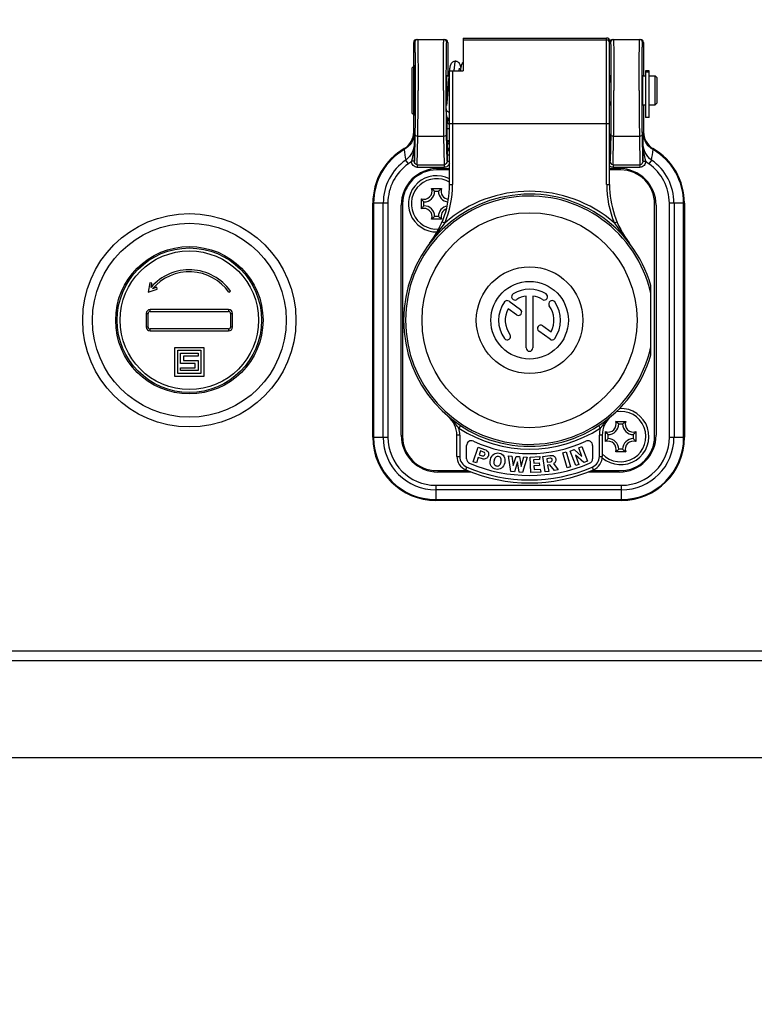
# Model space of a CAD drawing. Header units: millimetres. Extents: x 0 to 420, y 0 to 297.
# Tile 127 of 256: x 118.87 to 126.45, y 129.15 to 139.3. Entities that reach past the tile are written whole.
import ezdxf

# ---------------------------------------------------------------- set-up
doc = ezdxf.new("R2010")
doc.units = ezdxf.units.MM
doc.header["$LTSCALE"] = 23.1
doc.layers.get('0').update_dxf_attribs({"linetype": 'CONTINUOUS'})
doc.layers.add('DIM_PILOTEES', color=7, linetype='CONTINUOUS')
doc.styles.get("Standard").update_dxf_attribs({"font": 'txt', "width": 0.7})
doc.dimstyles.new('DIMSTYLE_4', dxfattribs={"dimtxt": 2.5, "dimasz": 3.5, "dimexe": 2, "dimexo": 0, "dimtad": 1, "dimdec": 0, "dimlfac": 10, "dimdsep": 46, "dimtxsty": 'Standard', "dimblk": '_FILLED', "dimblk1": '_FILLED', "dimblk2": '_FILLED', "dimcen": 0.09, "dimazin": 2, "dimtp": 0.8, "dimtm": 0.8, "dimtfac": 1, "dimtdec": 0, "dimtofl": 0, "dimtmove": 0, "dimatfit": 3, "dimldrblk": '_FILLED', "dimfxl": 0, "dimtolj": 1, "dimarcsym": 0})

# ---------------------------------------------------------------- blocks, each defined once
blk = doc.blocks.new('_FILLED')
at = {"color": 0, "linetype": 'ByBlock'}
blk.add_solid([(0, 0), (-1, 0.1429), (-1, -0.1429)], dxfattribs=at)
blk = doc.blocks.new('*D5')
at = {"layer": 'DIM_PILOTEES', "color": 2, "linetype": 'Continuous'}
for p, q in [((95.915, 146.449), (95.915, 118.403)), ((152.336, 146.449), (152.336, 118.403)), ((95.915, 120.403), (124.125, 120.403)), ((152.336, 120.403), (124.125, 120.403))]:
    blk.add_line(p, q, dxfattribs=at)
at = {"layer": 'DIM_PILOTEES', "color": 2, "linetype": 'Continuous', "xscale": 3.5, "yscale": 3.5, "zscale": 3.5, "rotation": 180}
blk.add_blockref('_FILLED', (95.915, 120.403), dxfattribs=at)
at = {"layer": 'DIM_PILOTEES', "color": 2, "linetype": 'Continuous', "xscale": 3.5, "yscale": 3.5, "zscale": 3.5}
blk.add_blockref('_FILLED', (152.336, 120.403), dxfattribs=at)
at = {"layer": 'DIM_PILOTEES', "color": 2, "linetype": 'Continuous', "insert": (124.785, 123.528), "char_height": 2.5, "width": 8.57143, "attachment_point": 2, "line_spacing_factor": 0.9}
blk.add_mtext('{\\ftxt;\\W0.0001;\\H0.0001;\\~}{\\ftxt;\\W2.2857142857;\\H2.5; }{\\ftxt;\\W0.0001;\\H0.0001;\\~}', dxfattribs=at)
blk = doc.blocks.new('*D15')
at = {"layer": 'DIM_PILOTEES', "color": 2, "linetype": 'Continuous'}
for p, q in [((124.125, 214.622), (61.807, 214.622)), ((63.807, 214.622), (63.807, 172.035)), ((63.807, 129.447), (63.807, 172.035)), ((98.955, 129.447), (61.807, 129.447))]:
    blk.add_line(p, q, dxfattribs=at)
at = {"layer": 'DIM_PILOTEES', "color": 2, "linetype": 'Continuous', "xscale": 3.5, "yscale": 3.5, "zscale": 3.5}
for p, rotation in [((63.807, 214.622), 90), ((63.807, 129.447), 270)]:
    blk.add_blockref('_FILLED', p, dxfattribs=dict(at, rotation=rotation))
at = {"layer": 'DIM_PILOTEES', "color": 2, "linetype": 'Continuous', "insert": (60.682, 169.371), "char_height": 2.5, "width": 11.78571, "attachment_point": 2, "rotation": 90, "line_spacing_factor": 0.9}
blk.add_mtext('{\\ftxt;\\W0.0001;\\H0.0001;\\~}{\\ftxt;\\W0.4285714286;\\H2.5; }{\\ftxt;\\W0.0001;\\H0.0001;\\~}{\\ftxt;\\W0.0001;\\H0.0001;\\~}{\\ftxt;\\W2.2857142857;\\H2.5; }{\\ftxt;\\W0.0001;\\H0.0001;\\~}{\\ftxt;\\W0.0001;\\H0.0001;\\~}{\\ftxt;\\W0.4285714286;\\H2.5; }{\\ftxt;\\W0.0001;\\H0.0001;\\~}', dxfattribs=at)

msp = doc.modelspace()

# ---------------------------------------------------------------- linework, layer by layer
at = {"color": 7, "linetype": 'Continuous'}
for p, q in [((122.9702, 139.0995), (123.2602, 139.0995)), ((123.4502, 139.1145), (124.9302, 139.1145)), ((123.4502, 139.1145), (123.4502, 138.7745)), ((124.9302, 139.0932), (123.4502, 139.0932)), ((124.9302, 137.6042), (124.9302, 139.1145)), ((124.9902, 139.0995), (125.2802, 139.0995)), ((122.9504, 139.0695), (122.9402, 139.0695)), ((122.9402, 138.1466), (122.9402, 139.0695)), ((123.2902, 139.0695), (123.2801, 139.0695)), ((123.2902, 139.0695), (123.2902, 138.7245)), ((124.9602, 139.0699), (124.9602, 139.0845)), ((124.9602, 137.6042), (124.9602, 139.0699)), ((124.9704, 139.0695), (124.9602, 139.0695)), ((125.3102, 139.0695), (125.3001, 139.0695)), ((125.3102, 139.0695), (125.3102, 138.7245)), ((122.9202, 138.8045), (122.9402, 138.8245)), ((122.9202, 138.8045), (122.9202, 138.3445)), ((122.951, 138.8245), (122.9402, 138.8245)), ((123.2797, 138.7245), (123.3025, 138.7245)), ((123.2995, 138.6882), (123.2967, 138.6525)), ((123.3012, 138.7097), (123.2995, 138.6882)), ((123.3038, 138.7389), (123.3012, 138.7097)), ((123.3081, 138.7795), (123.3064, 138.7646)), ((123.3102, 138.7745), (123.4502, 138.7745)), ((123.3102, 137.6042), (123.3102, 138.7745)), ((123.3402, 138.7745), (123.3402, 137.6042)), ((124.9602, 138.7245), (124.9708, 138.7245)), ((125.2997, 138.7245), (125.3302, 138.7245)), ((125.3702, 138.7753), (125.3302, 138.7753)), ((125.3302, 138.7753), (125.3302, 138.2945)), ((125.3302, 138.7642), (125.3702, 138.7642)), ((125.3702, 138.2945), (125.3702, 138.7753)), ((125.3702, 138.7245), (125.4302, 138.7245)), ((125.4502, 138.7045), (125.4302, 138.7245)), ((125.4302, 138.4245), (125.4302, 138.7245)), ((125.4502, 138.4445), (125.4502, 138.7045)), ((123.2967, 138.6525), (123.2878, 138.5302)), ((123.2761, 138.3864), (123.2761, 138.3924)), ((123.2761, 138.3827), (123.2761, 138.3864)), ((123.2764, 138.3242), (123.2761, 138.3827)), ((123.2793, 138.4245), (123.2786, 138.4171)), ((123.281, 138.4433), (123.2793, 138.4245)), ((124.9602, 138.4245), (124.9708, 138.4245)), ((125.2997, 138.4245), (125.3302, 138.4245)), ((125.3102, 138.4245), (125.3102, 138.1466)), ((125.3702, 138.4245), (125.4302, 138.4245)), ((125.4502, 138.4445), (125.4302, 138.4245)), ((122.9202, 138.3445), (122.9402, 138.3245)), ((122.951, 138.3245), (122.9402, 138.3245)), ((123.287, 138.2814), (123.2861, 138.2538)), ((123.2873, 138.2921), (123.287, 138.2814)), ((125.3702, 138.2945), (125.3302, 138.2945)), ((124.9602, 138.2286), (123.3102, 138.2286)), ((122.9429, 138.1482), (122.9402, 138.1466)), ((122.9463, 138.0375), (122.9439, 138.1297)), ((122.9522, 138.1258), (122.947, 137.8462)), ((122.9767, 137.8074), (122.9822, 138.0986)), ((123.2483, 138.0986), (122.9822, 138.0986)), ((123.2483, 138.0986), (123.2537, 137.8074)), ((123.2835, 137.8462), (123.2783, 138.1258)), ((123.3102, 138.1769), (123.2856, 138.1769)), ((123.2856, 138.0578), (123.2856, 138.1769)), ((124.9602, 138.112), (124.963, 138.112)), ((124.9663, 138.0102), (124.9636, 138.1017)), ((124.9722, 138.1258), (124.967, 137.8462)), ((124.9967, 137.8074), (125.0022, 138.0986)), ((125.2683, 138.0986), (125.0022, 138.0986)), ((125.2683, 138.0986), (125.2737, 137.8074)), ((125.3035, 137.8462), (125.2983, 138.1258)), ((125.3065, 138.1297), (125.3042, 138.0375)), ((125.3102, 138.1466), (125.3075, 138.1482)), ((123.2856, 138.0578), (123.2842, 138.0102)), ((123.2856, 138.0578), (123.3102, 138.0578)), ((123.2877, 138.0438), (123.3102, 138.0502)), ((123.2835, 137.9101), (123.2835, 137.8462)), ((123.2835, 137.9083), (123.3102, 137.9083)), ((124.967, 137.9083), (124.9602, 137.9083)), ((124.967, 137.9101), (124.967, 137.8462)), ((122.8843, 137.8168), (122.8568, 137.8561)), ((122.947, 137.8449), (122.917, 137.8441)), ((122.9419, 137.846), (122.9174, 137.8458)), ((122.947, 137.8462), (122.947, 137.8469)), ((122.9767, 137.8074), (123.2537, 137.8074)), ((122.9767, 137.8074), (122.9767, 137.7802)), ((123.2537, 137.7802), (122.9767, 137.7802)), ((123.2537, 137.8074), (123.2537, 137.7802)), ((123.2835, 137.8462), (123.3102, 137.8462)), ((124.9602, 137.8462), (124.967, 137.8462)), ((124.9967, 137.8074), (125.2737, 137.8074)), ((124.9967, 137.8074), (124.9967, 137.7802)), ((125.2737, 137.7802), (124.9967, 137.7802)), ((125.2737, 137.8074), (125.2737, 137.7802)), ((125.3035, 137.8469), (125.3035, 137.8462)), ((125.3035, 137.8449), (125.3335, 137.8441)), ((125.3086, 137.846), (125.3331, 137.8458)), ((125.3936, 137.8561), (125.3661, 137.8168)), ((123.3102, 137.7545), (123.1752, 137.7545)), ((123.1902, 137.7695), (123.3102, 137.7695)), ((124.9602, 137.7695), (125.0602, 137.7695)), ((125.0752, 137.7545), (124.9602, 137.7545)), ((123.3102, 137.6042), (123.3402, 137.6042)), ((124.9302, 137.6042), (124.9602, 137.6042)), ((123.1241, 137.5612), (123.2263, 137.5612)), ((123.1552, 137.5345), (123.1952, 137.5345)), ((122.6736, 137.412), (122.5177, 137.412)), ((122.5177, 134.997), (122.5177, 137.412)), ((122.526, 137.412), (122.526, 134.997)), ((122.6256, 134.997), (122.6256, 137.412)), ((122.6736, 137.412), (122.6736, 134.997)), ((122.8102, 135.0195), (122.8102, 137.3895)), ((122.8252, 137.4045), (122.8252, 135.0045)), ((123.0185, 137.3534), (123.0185, 137.4556)), ((123.0452, 137.3845), (123.0452, 137.4245)), ((125.4252, 135.0045), (125.4252, 137.4045)), ((125.4402, 137.3895), (125.4402, 135.0195)), ((125.7327, 137.412), (125.5769, 137.412)), ((125.5769, 134.997), (125.5769, 137.412)), ((125.6249, 137.412), (125.6249, 134.997)), ((125.7245, 134.997), (125.7245, 137.412)), ((125.7327, 137.412), (125.7327, 134.997)), ((123.1952, 137.2745), (123.1552, 137.2745)), ((123.2263, 137.2478), (123.1241, 137.2478)), ((123.2601, 137.206), (123.2325, 137.2176)), ((125.038, 137.2176), (125.0103, 137.206)), ((125.1597, 137.0049), (125.1601, 137.0045)), ((125.1597, 137.0049), (125.1632, 137.0003)), ((125.1632, 137.0003), (125.1646, 136.9984)), ((125.1642, 136.999), (125.1668, 136.9956)), ((120.2189, 136.5908), (120.2002, 136.4926)), ((120.2386, 136.5871), (120.2189, 136.5908)), ((120.2301, 136.5425), (120.2386, 136.5871)), ((125.3852, 135.8474), (125.3852, 136.5615)), ((120.2002, 136.4926), (120.2947, 136.5255)), ((120.2881, 136.5444), (120.2453, 136.5295)), ((120.2947, 136.5255), (120.2881, 136.5444)), ((121.0339, 136.4926), (121.0502, 136.5041)), ((124.101, 135.9187), (124.101, 136.4536)), ((124.1695, 136.4536), (124.1695, 135.9187)), ((123.9242, 136.4001), (124.0398, 136.3162)), ((120.1802, 136.2745), (120.2002, 136.2745)), ((120.1802, 136.2745), (120.1802, 136.1345)), ((120.2002, 136.1345), (120.2002, 136.2745)), ((121.0302, 136.3145), (120.2202, 136.3145)), ((120.2202, 136.2945), (120.2202, 136.3145)), ((120.2202, 136.2945), (121.0302, 136.2945)), ((121.0302, 136.3145), (121.0302, 136.2945)), ((121.0502, 136.2745), (121.0702, 136.2745)), ((121.0502, 136.2745), (121.0502, 136.1345)), ((121.0702, 136.1345), (121.0702, 136.2745)), ((123.9995, 136.2607), (123.9136, 136.3231)), ((124.2709, 136.1482), (124.3569, 136.0858)), ((120.2002, 136.1345), (120.1802, 136.1345)), ((121.0302, 136.1145), (120.2202, 136.1145)), ((120.2202, 136.0945), (120.2202, 136.1145)), ((120.2202, 136.0945), (121.0302, 136.0945)), ((121.0302, 136.1145), (121.0302, 136.0945)), ((121.0702, 136.1345), (121.0502, 136.1345)), ((124.3462, 136.0088), (124.2307, 136.0928)), ((120.4752, 135.9245), (120.7752, 135.9245)), ((120.4752, 135.6245), (120.4752, 135.9245)), ((120.5052, 135.8945), (120.7452, 135.8945)), ((120.5052, 135.6545), (120.5052, 135.8945)), ((120.5352, 135.8645), (120.7152, 135.8645)), ((120.5352, 135.7595), (120.5352, 135.8645)), ((120.7152, 135.8645), (120.7152, 135.8345)), ((120.7452, 135.8945), (120.7452, 135.6545)), ((120.7752, 135.9245), (120.7752, 135.6245)), ((120.6852, 135.7595), (120.5352, 135.7595)), ((120.7152, 135.8345), (120.5652, 135.8345)), ((120.5652, 135.8345), (120.5652, 135.7895)), ((120.5652, 135.7895), (120.7152, 135.7895)), ((120.6852, 135.7145), (120.6852, 135.7595)), ((120.7152, 135.7895), (120.7152, 135.6845)), ((120.7452, 135.6545), (120.5052, 135.6545)), ((120.5352, 135.7145), (120.6852, 135.7145)), ((120.5352, 135.6845), (120.5352, 135.7145)), ((120.7152, 135.6845), (120.5352, 135.6845)), ((120.7752, 135.6245), (120.4752, 135.6245)), ((123.2996, 135.2086), (123.2965, 135.2112)), ((124.9739, 135.2112), (124.9718, 135.2093)), ((125.0241, 135.1612), (125.1263, 135.1612)), ((125.0552, 135.1345), (125.0952, 135.1345)), ((123.4222, 135.1174), (123.4058, 135.0923)), ((124.8647, 135.0923), (124.8482, 135.1174)), ((124.9185, 134.9534), (124.9185, 135.0556)), ((125.2319, 135.0556), (125.2319, 134.9534)), ((122.5177, 134.997), (122.6736, 134.997)), ((123.4152, 135.0202), (123.3852, 135.0202)), ((123.3852, 134.8002), (123.3852, 135.0202)), ((123.4152, 135.0202), (123.4152, 134.8002)), ((124.8852, 135.0202), (124.8552, 135.0202)), ((124.8552, 134.8002), (124.8552, 135.0202)), ((124.8852, 135.0202), (124.8852, 134.8002)), ((124.9452, 134.9845), (124.9452, 135.0245)), ((125.2052, 135.0245), (125.2052, 134.9845)), ((125.5769, 134.997), (125.7327, 134.997)), ((123.4852, 134.7753), (123.4852, 134.9119)), ((123.5534, 134.7438), (123.6045, 134.8954)), ((123.6045, 134.8954), (123.6704, 134.8732)), ((123.6288, 134.8563), (123.6155, 134.8169)), ((123.6606, 134.8456), (123.6288, 134.8563)), ((124.4796, 134.8366), (124.5138, 134.8462)), ((124.5229, 134.6826), (124.4796, 134.8366)), ((124.5138, 134.8462), (124.5571, 134.6922)), ((124.5554, 134.8558), (124.5946, 134.8707)), ((124.612, 134.7062), (124.5554, 134.8558)), ((124.5946, 134.8707), (124.6757, 134.8009)), ((124.6424, 134.8888), (124.6746, 134.901)), ((124.6757, 134.8009), (124.6424, 134.8888)), ((124.6746, 134.901), (124.7312, 134.7514)), ((124.7852, 134.9119), (124.7852, 134.7753)), ((125.1263, 134.8478), (125.0241, 134.8478)), ((125.0952, 134.8745), (125.0552, 134.8745)), ((123.3852, 134.8002), (123.4152, 134.8002)), ((123.587, 134.7324), (123.5534, 134.7438)), ((123.6062, 134.7892), (123.587, 134.7324)), ((123.6481, 134.7751), (123.6062, 134.7892)), ((123.6155, 134.8169), (123.6465, 134.8065)), ((123.9172, 134.8064), (123.9504, 134.8041)), ((123.9431, 134.6442), (123.9172, 134.8064)), ((123.9504, 134.8041), (123.9655, 134.7049)), ((123.9655, 134.7049), (123.9955, 134.8008)), ((124.01, 134.7431), (123.9786, 134.6416)), ((123.9955, 134.8008), (124.032, 134.7982)), ((124.0263, 134.6382), (124.01, 134.7431)), ((124.032, 134.7982), (124.048, 134.6978)), ((124.048, 134.6978), (124.0773, 134.795)), ((124.1105, 134.7926), (124.0617, 134.6357)), ((124.0773, 134.795), (124.1105, 134.7926)), ((124.14, 134.7926), (124.2408, 134.7981)), ((124.1487, 134.6329), (124.14, 134.7926)), ((124.237, 134.7686), (124.1771, 134.7654)), ((124.1771, 134.7654), (124.1789, 134.732)), ((124.1789, 134.732), (124.2342, 134.7351)), ((124.2342, 134.7351), (124.2358, 134.7058)), ((124.2408, 134.7981), (124.237, 134.7686)), ((124.2713, 134.7983), (124.3449, 134.8101)), ((124.2966, 134.6403), (124.2713, 134.7983)), ((124.3471, 134.7811), (124.3116, 134.7754)), ((124.3116, 134.7754), (124.3173, 134.74)), ((124.3173, 134.74), (124.3519, 134.7456)), ((124.3803, 134.7258), (124.4294, 134.6616)), ((124.6945, 134.7374), (124.6089, 134.8115)), ((124.6089, 134.8115), (124.6441, 134.7184)), ((124.7312, 134.7514), (124.6945, 134.7374)), ((124.8552, 134.8002), (124.8852, 134.8002)), ((123.1752, 134.6545), (123.4965, 134.6545)), ((123.5325, 134.6395), (123.1902, 134.6395)), ((123.4763, 134.6623), (123.4881, 134.6899)), ((123.9786, 134.6416), (123.9431, 134.6442)), ((124.0617, 134.6357), (124.0263, 134.6382)), ((124.2512, 134.6385), (124.1487, 134.6329)), ((124.2358, 134.7058), (124.1805, 134.7028)), ((124.1805, 134.7028), (124.1827, 134.664)), ((124.1827, 134.664), (124.2441, 134.6674)), ((124.2441, 134.6674), (124.2512, 134.6385)), ((124.332, 134.6459), (124.2966, 134.6403)), ((124.3449, 134.7148), (124.3215, 134.7111)), ((124.3215, 134.7111), (124.332, 134.6459)), ((124.3909, 134.6554), (124.3449, 134.7148)), ((124.4294, 134.6616), (124.3909, 134.6554)), ((124.5571, 134.6922), (124.5229, 134.6826)), ((124.6441, 134.7184), (124.612, 134.7062)), ((125.0602, 134.6395), (124.738, 134.6395)), ((124.774, 134.6545), (125.0752, 134.6545)), ((124.7942, 134.6623), (124.7824, 134.6899)), ((123.1677, 134.5028), (125.0827, 134.5028)), ((123.1677, 134.5028), (123.1677, 134.347)), ((125.0827, 134.4548), (123.1677, 134.4548)), ((125.0827, 134.347), (125.0827, 134.5028)), ((123.1677, 134.3552), (125.0827, 134.3552)), ((125.0827, 134.347), (123.1677, 134.347)), ((134.8551, 132.792), (113.3956, 132.792)), ((139.2969, 132.692), (108.9535, 132.692)), ((134.7525, 131.692), (113.4981, 131.692))]:
    msp.add_line(p, q, dxfattribs=at)
for points in [[(123.3693, 138.8745), (123.3658, 138.8744), (123.3591, 138.8734), (123.3524, 138.8715), (123.3462, 138.8689), (123.3406, 138.8656), (123.3357, 138.862), (123.3318, 138.8583), (123.3284, 138.8544), (123.3254, 138.8502), (123.3229, 138.8459), (123.321, 138.8419), (123.3193, 138.8379), (123.318, 138.8341), (123.3168, 138.8304), (123.3158, 138.8265), (123.3149, 138.8226), (123.314, 138.8184), (123.3131, 138.814), (123.3122, 138.8092), (123.3114, 138.8041), (123.3106, 138.7986), (123.3097, 138.7926), (123.3089, 138.7863), (123.3081, 138.7795)], [(123.4259, 138.8116), (123.4254, 138.8142), (123.4246, 138.8184), (123.4237, 138.8225), (123.4228, 138.8264), (123.4218, 138.8301), (123.4206, 138.8339), (123.4193, 138.8376), (123.4177, 138.8416), (123.4158, 138.8456), (123.4133, 138.8499), (123.4104, 138.8541), (123.407, 138.858), (123.4031, 138.8618), (123.3983, 138.8654), (123.3927, 138.8687), (123.3864, 138.8714), (123.3797, 138.8734), (123.373, 138.8743), (123.3693, 138.8745)], [(123.408, 138.7745), (123.4084, 138.7778), (123.4089, 138.7816), (123.4095, 138.7852), (123.41, 138.7885), (123.4104, 138.7915), (123.4109, 138.7941), (123.4113, 138.7964), (123.4117, 138.7984), (123.4121, 138.8001), (123.4124, 138.8014), (123.4126, 138.8023), (123.4127, 138.8026)], [(123.426, 138.8121), (123.4252, 138.8074), (123.4244, 138.8024), (123.4236, 138.7971), (123.4228, 138.7914), (123.422, 138.7853), (123.4212, 138.7788), (123.4207, 138.7745)], [(123.4502, 138.8629), (123.4484, 138.8615), (123.4444, 138.8576), (123.441, 138.8536), (123.438, 138.8492), (123.4356, 138.8448), (123.4336, 138.8406), (123.432, 138.8365), (123.4307, 138.8326), (123.4296, 138.8287), (123.4286, 138.8248), (123.4277, 138.8207), (123.4268, 138.8165), (123.426, 138.8121)], [(123.3064, 138.7646), (123.3056, 138.7565), (123.3038, 138.7389)], [(123.2878, 138.5302), (123.2851, 138.495), (123.2838, 138.4774), (123.2824, 138.4601), (123.281, 138.4433)]]:
    msp.add_lwpolyline(points, dxfattribs=at)
for centre, radius in [((120.6252, 136.2045), 1.1), ((124.1352, 136.2045), 1.109), ((120.6252, 136.2045), 1), ((120.6252, 136.2045), 0.76), ((120.6252, 136.2045), 0.745), ((120.6252, 136.2045), 0.715), ((124.1352, 136.2045), 0.55), ((124.1352, 136.2045), 0.4)]:
    msp.add_circle(centre, radius, dxfattribs=at)
for centre, radius, start, end in [((122.9804, 139.0695), 0.03, 90.00134, 180.00084), ((123.2501, 139.0695), 0.03, 359.99916, 89.99866), ((125.0004, 139.0695), 0.03, 90.00134, 180.00084), ((125.2701, 139.0695), 0.03, 359.99916, 89.99866), ((123.1791, 138.7226), 0.1014, 1.21651, 5.30395), ((125.1991, 138.7226), 0.1014, 1.21651, 5.30395), ((125.4011, 138.4263), 0.1014, 181.21645, 185.3039), ((123.3252, 138.3245), 0.05, 180, 252.50695), ((123.3169, 138.2832), 0.0305, 248.55019, 257.4474), ((122.743, 138.1482), 0.2, 299.98469, 0.00371), ((122.7402, 138.1466), 0.2, 300.88513, 359.99606), ((124.9126, 138.112), 0.0503, 341.17476, 359.94064), ((125.5075, 138.1482), 0.2, 179.99662, 240.01556), ((125.5103, 138.1466), 0.2, 180.0042, 239.11461), ((123.1677, 137.412), 0.65, 119.98393, 180), ((91.8008, 137.8291), 31.1461, 0.03274, 0.38329), ((123.3351, 138.0579), 0.0495, 180.12794, 196.52291), ((118.2376, 137.9136), 6.7293, 359.97, 0.82185), ((166.9605, 137.791), 41.657, 179.66093, 179.92303), ((125.0827, 137.412), 0.65, 0, 60.01607), ((123.1677, 137.412), 0.6418, 120.55975, 180), ((127.0295, 138.5039), 4.2226, 187.3381, 188.82521), ((121.2213, 138.5039), 4.2224, 351.17478, 352.66197), ((125.0827, 137.412), 0.6418, 0, 59.43968), ((123.1677, 137.412), 0.5421, 124.99328, 180), ((123.1677, 137.412), 0.4942, 124.99321, 180), ((122.7395, 138.0234), 0.2524, 305.02572, 314.69435), ((123.0035, 137.826), 0.0883, 167.07197, 168.2092), ((122.9982, 137.8461), 0.0512, 179.86671, 181.25815), ((125.2523, 137.8461), 0.0512, 358.74124, 0.13276), ((125.247, 137.826), 0.0883, 11.79161, 12.92741), ((125.511, 138.0234), 0.2523, 225.3044, 234.97342), ((125.0827, 137.412), 0.4942, 0, 55.00724), ((125.0827, 137.412), 0.5421, 0, 55.00649), ((123.1902, 137.3895), 0.38, 90, 180), ((123.1752, 137.4045), 0.35, 90, 180), ((123.1752, 137.4045), 0.29, 62.24759, 271.38692), ((125.0602, 137.3895), 0.38, 0, 90), ((125.0752, 137.4045), 0.35, 0, 90), ((123.1752, 137.4045), 0.26, 58.68693, 275.20401), ((122.3102, 137.6042), 1, 322.51176, 0.00001), ((122.3102, 137.6042), 1.03, 337.25529, 360), ((125.9625, 137.6047), 1.0322, 180.02478, 202.72039), ((125.9602, 137.6042), 1, 179.99999, 216.95866), ((124.1352, 136.2045), 1.3, 15.94237, 344.05763), ((124.1352, 136.2045), 1.28, 12.42926, 347.57074), ((123.0452, 137.5345), 0.0833, 251.30248, 18.69752), ((123.0452, 137.5345), 0.11, 270, 360), ((123.3052, 137.5345), 0.11, 180, 264.14268), ((123.3052, 137.5345), 0.0833, 161.30248, 265.34622), ((124.1352, 136.2045), 1.33, 48.85458, 131.14502), ((123.0452, 137.2745), 0.11, 0, 90), ((123.3052, 137.2745), 0.11, 100.49125, 180), ((123.0452, 137.2745), 0.0833, 341.30248, 108.69752), ((123.3052, 137.2745), 0.0833, 109.20844, 198.69752), ((125.9602, 137.6042), 1, 217.06413, 217.48824), ((120.6252, 136.2045), 0.52, 35.18382, 139.45756), ((120.6252, 136.2045), 0.5, 35.18382, 139.45847), ((123.9838, 136.4468), 0.0343, 122, 302), ((124.1352, 136.2045), 0.32, 58, 122), ((124.1352, 136.2045), 0.2514, 97.83581, 122), ((124.1352, 136.2045), 0.2514, 58, 82.16419), ((124.2866, 136.4468), 0.0343, 238, 58), ((124.1352, 136.2045), 0.32, 144, 216), ((123.9041, 136.3724), 0.0343, 54, 144), ((124.3664, 136.3724), 0.0343, 36, 216), ((124.1352, 136.2045), 0.2514, 331.83581, 36), ((124.1352, 136.2045), 0.32, 324, 36), ((120.2202, 136.2745), 0.04, 90, 180), ((120.2202, 136.2745), 0.02, 90, 180), ((121.0302, 136.2745), 0.04, 0, 90), ((121.0302, 136.2745), 0.02, 0, 90), ((124.1352, 136.2045), 0.2514, 151.83581, 216), ((124.0197, 136.2884), 0.0343, 234, 54), ((124.2508, 136.1205), 0.0343, 54, 234), ((120.2202, 136.1345), 0.04, 180, 270), ((120.2202, 136.1345), 0.02, 180, 270), ((121.0302, 136.1345), 0.04, 270, 360), ((121.0302, 136.1345), 0.02, 270, 360), ((123.9041, 136.0365), 0.0343, 216, 36), ((124.3664, 136.0365), 0.0343, 234, 324), ((124.1352, 135.9187), 0.0343, 180, 360), ((125.0752, 135.0045), 0.29, 228.83164, 92.43531), ((125.0752, 135.0045), 0.26, 223.03312, 100.33773), ((123.1352, 135.0202), 0.25, 0, 49.82224), ((122.957, 134.8092), 0.5262, 48.46165, 49.38554), ((122.138, 134.1034), 1.6077, 39.86426, 40.05999), ((125.1352, 135.0202), 0.25, 130.17777, 180), ((125.7535, 134.4201), 1.1138, 139.70521, 140.49349), ((124.9452, 135.1345), 0.0833, 251.30248, 18.69752), ((124.9452, 135.1345), 0.11, 270, 360), ((125.3208, 134.8008), 0.5373, 130.90054, 132.35456), ((125.3122, 134.8108), 0.5242, 130.50323, 130.90143), ((125.2052, 135.1345), 0.11, 180, 270), ((125.2052, 135.1345), 0.0833, 161.30248, 288.69752), ((123.1352, 135.0202), 0.28, 0, 14.93471), ((124.1352, 136.2045), 1.33, 236.73824, 303.26176), ((125.1352, 135.0202), 0.28, 165.06529, 180), ((123.1677, 134.997), 0.65, 180, 270), ((123.1677, 134.997), 0.6418, 180, 270), ((123.1677, 134.997), 0.5421, 180, 270), ((123.1677, 134.997), 0.4942, 180, 270), ((123.1902, 135.0195), 0.38, 180, 270), ((123.1752, 135.0045), 0.35, 180, 270), ((123.5352, 134.9119), 0.05, 65.09894, 180), ((124.1352, 136.2045), 1.375, 245.09894, 294.90106), ((124.7352, 134.9119), 0.05, 0, 114.90106), ((124.9452, 134.8745), 0.0833, 341.30248, 108.69752), ((124.9452, 134.8745), 0.11, 0, 90), ((125.0602, 135.0195), 0.38, 270, 360), ((125.0752, 135.0045), 0.35, 270, 360), ((125.0827, 134.997), 0.65, 270, 360), ((125.0827, 134.997), 0.6418, 270, 360), ((125.0827, 134.997), 0.5421, 270, 360), ((125.0827, 134.997), 0.4942, 270, 360), ((125.2052, 134.8745), 0.11, 90, 180), ((125.2052, 134.8745), 0.0833, 71.30248, 198.69752), ((123.5352, 134.8002), 0.15, 180, 246.86405), ((123.5352, 134.8002), 0.12, 180, 246.86405), ((123.5352, 134.7753), 0.05, 180, 247.22603), ((124.1352, 136.2045), 1.6, 247.22603, 292.77397), ((124.7352, 134.7753), 0.05, 292.77397, 360), ((124.7352, 134.8002), 0.12, 293.13595, 360), ((124.7352, 134.8002), 0.15, 293.13595, 360), ((124.1352, 136.2045), 1.6771, 246.86405, 293.13595), ((124.1352, 136.2045), 1.6471, 246.86405, 293.13595)]:
    msp.add_arc(centre, radius, start, end, dxfattribs=at)
for centre, major_axis, start_param, end_param in [((122.9702, 139.0695), (-0.03, 0), -1.5707963, 0), ((123.2602, 139.0695), (-0.03, 0), 3.1415927, 4.712389), ((124.9902, 139.0695), (-0.03, 0), 4.712389, 6.2831853), ((125.2802, 139.0695), (-0.03, 0), 3.1415927, 4.712389), ((123.3202, 138.302), (0.03, 0), -2.4728793, -1.9121099)]:
    msp.add_ellipse(centre, major_axis=major_axis, ratio=0.9999619, start_param=start_param, end_param=end_param, dxfattribs=at)
for points, knots in [([(122.9804, 139.0995), (122.9806, 139.0995), (122.9805, 139.0982), (122.9809, 139.0967), (122.981, 139.0933), (122.9814, 139.0867), (122.9817, 139.0752), (122.9821, 139.058), (122.9824, 139.036), (122.9828, 139.0096), (122.9831, 138.979), (122.9836, 138.9307), (122.984, 138.8624), (122.9844, 138.7728), (122.9846, 138.6756), (122.9847, 138.6086), (122.9847, 138.5745)], [0, 0, 0, 0, 0.001271, 0.0049043, 0.0109234, 0.0193225, 0.0431771, 0.0762399, 0.1181966, 0.1686449, 0.227096, 0.2929932, 0.4445078, 0.6173729, 0.804931, 1, 1, 1, 1]), ([(123.2458, 138.5745), (123.2458, 138.6086), (123.2458, 138.6756), (123.2461, 138.7728), (123.2465, 138.8624), (123.2469, 138.9307), (123.2474, 138.979), (123.2477, 139.0096), (123.248, 139.036), (123.2484, 139.058), (123.2488, 139.0752), (123.2491, 139.0867), (123.2495, 139.0933), (123.2496, 139.0967), (123.2499, 139.0982), (123.2499, 139.0995), (123.2501, 139.0995)], [0, 0, 0, 0, 0.195069, 0.3826271, 0.5554922, 0.7070068, 0.772904, 0.8313551, 0.8818034, 0.9237601, 0.9568229, 0.9806775, 0.9890766, 0.9950957, 0.998729, 1, 1, 1, 1]), ([(124.9602, 139.0845), (124.9602, 139.0921), (124.9538, 139.108), (124.9379, 139.1145), (124.9302, 139.1144)], [0, 0, 0, 0, 0.5000025, 1, 1, 1, 1]), ([(124.9602, 139.0644), (124.9602, 139.0718), (124.9535, 139.0873), (124.9378, 139.0932), (124.9302, 139.0932)], [0, 0, 0, 0, 0.4929446, 1, 1, 1, 1]), ([(125.0004, 139.0995), (125.0006, 139.0995), (125.0005, 139.0982), (125.0009, 139.0967), (125.001, 139.0933), (125.0014, 139.0867), (125.0017, 139.0752), (125.0021, 139.058), (125.0024, 139.036), (125.0028, 139.0096), (125.0031, 138.979), (125.0036, 138.9307), (125.004, 138.8624), (125.0044, 138.7728), (125.0046, 138.6756), (125.0047, 138.6086), (125.0047, 138.5745)], [0, 0, 0, 0, 0.001271, 0.0049043, 0.0109234, 0.0193225, 0.0431771, 0.0762399, 0.1181966, 0.1686449, 0.227096, 0.2929932, 0.4445078, 0.6173729, 0.804931, 1, 1, 1, 1]), ([(125.2658, 138.5745), (125.2658, 138.6086), (125.2658, 138.6756), (125.2661, 138.7728), (125.2665, 138.8624), (125.2669, 138.9307), (125.2674, 138.979), (125.2677, 139.0096), (125.268, 139.036), (125.2684, 139.058), (125.2688, 139.0752), (125.2691, 139.0867), (125.2695, 139.0933), (125.2696, 139.0967), (125.2699, 139.0982), (125.2699, 139.0995), (125.2701, 139.0995)], [0, 0, 0, 0, 0.195069, 0.3826271, 0.5554922, 0.7070068, 0.772904, 0.8313551, 0.8818034, 0.9237601, 0.9568229, 0.9806775, 0.9890766, 0.9950957, 0.998729, 1, 1, 1, 1]), ([(122.9504, 139.0695), (122.951, 139.0695), (122.9504, 139.0657), (122.9515, 139.0618), (122.9514, 139.0523), (122.9519, 139.0404), (122.9521, 139.0248), (122.9526, 138.9979), (122.9531, 138.9568), (122.9537, 138.8998), (122.9541, 138.8334), (122.9544, 138.7596), (122.9547, 138.6528), (122.9547, 138.5175), (122.9544, 138.3638), (122.9536, 138.234), (122.9528, 138.1574), (122.9522, 138.1258)], [0, 0, 0, 0, 0.0019118, 0.0075259, 0.0168295, 0.0297562, 0.0462162, 0.066094, 0.1155056, 0.1765838, 0.2475879, 0.3264929, 0.4110483, 0.587371, 0.7565835, 0.8995222, 1, 1, 1, 1]), ([(123.2761, 138.3924), (123.276, 138.4312), (123.2758, 138.5101), (123.2758, 138.6279), (123.276, 138.7426), (123.2764, 138.8331), (123.2768, 138.8988), (123.2772, 138.9414), (123.2776, 138.9786), (123.278, 139.0098), (123.2784, 139.0319), (123.2788, 139.0461), (123.279, 139.0543), (123.2793, 139.0605), (123.2794, 139.0654), (123.28, 139.0675), (123.2798, 139.0695), (123.2801, 139.0695)], [0, 0, 0, 0, 0.171791, 0.3493035, 0.5220698, 0.6799041, 0.750262, 0.8134986, 0.868677, 0.914979, 0.9517262, 0.9663367, 0.978369, 0.9877767, 0.9945227, 0.9985928, 1, 1, 1, 1]), ([(124.9704, 139.0695), (124.971, 139.0695), (124.9704, 139.0657), (124.9715, 139.0618), (124.9714, 139.0523), (124.9719, 139.0404), (124.9721, 139.0248), (124.9726, 138.9979), (124.9731, 138.9568), (124.9737, 138.8998), (124.9741, 138.8334), (124.9744, 138.7596), (124.9747, 138.6528), (124.9747, 138.5175), (124.9744, 138.3638), (124.9736, 138.234), (124.9728, 138.1574), (124.9722, 138.1258)], [0, 0, 0, 0, 0.0019118, 0.0075259, 0.0168295, 0.0297562, 0.0462162, 0.066094, 0.1155056, 0.1765838, 0.2475879, 0.3264929, 0.4110483, 0.587371, 0.7565835, 0.8995222, 1, 1, 1, 1]), ([(125.2983, 138.1258), (125.2977, 138.1574), (125.2969, 138.234), (125.2961, 138.3638), (125.2957, 138.5175), (125.2958, 138.6528), (125.2961, 138.7596), (125.2964, 138.8334), (125.2968, 138.8998), (125.2973, 138.9568), (125.2978, 138.9979), (125.2983, 139.0248), (125.2986, 139.0404), (125.2991, 139.0523), (125.299, 139.0618), (125.3001, 139.0657), (125.2995, 139.0695), (125.3001, 139.0695)], [0, 0, 0, 0, 0.1004761, 0.2434121, 0.4126242, 0.5889476, 0.673503, 0.7524079, 0.8234123, 0.8844912, 0.9339041, 0.9537826, 0.9702429, 0.98317, 0.9924739, 0.9980881, 1, 1, 1, 1]), ([(122.9498, 138.8249), (122.9498, 138.8263), (122.9499, 138.8286), (122.9499, 138.8318), (122.9503, 138.8332), (122.9502, 138.8345), (122.9504, 138.8345)], [0, 0, 0, 0, 0.4348065, 0.7468481, 0.9352129, 1, 1, 1, 1]), ([(122.9504, 138.8345), (122.9506, 138.8345), (122.9504, 138.8332), (122.9508, 138.8318), (122.9508, 138.8286), (122.9509, 138.8262), (122.951, 138.8249)], [0, 0, 0, 0, 0.0647743, 0.2531181, 0.5651577, 1, 1, 1, 1]), ([(122.951, 138.8249), (122.9519, 138.7938), (122.9522, 138.7103), (122.9529, 138.5745), (122.9522, 138.4386), (122.9519, 138.3551), (122.951, 138.3241)], [0, 0, 0, 0, 0.1861912, 0.5000076, 0.8138178, 1, 1, 1, 1]), ([(123.3693, 138.8745), (123.3684, 138.8745), (123.3666, 138.8718), (123.3652, 138.867), (123.3633, 138.8587), (123.3615, 138.8475), (123.3596, 138.8331), (123.357, 138.8085), (123.3553, 138.7887), (123.3541, 138.7746)], [0, 0, 0, 0, 0.0247634, 0.0767256, 0.1588829, 0.271297, 0.4134474, 0.5837224, 1, 1, 1, 1]), ([(123.2797, 138.7248), (123.2795, 138.7174), (123.2788, 138.6673), (123.2787, 138.6172), (123.2787, 138.5745)], [0, 0, 0, 0, 0.1473523, 1, 1, 1, 1]), ([(123.2801, 138.732), (123.28, 138.732), (123.2801, 138.731), (123.2796, 138.7291), (123.2798, 138.7266), (123.2797, 138.7248)], [0, 0, 0, 0, 0.0645947, 0.2531574, 1, 1, 1, 1]), ([(124.97, 138.7247), (124.97, 138.7265), (124.9699, 138.7291), (124.9703, 138.731), (124.9702, 138.732), (124.9704, 138.732)], [0, 0, 0, 0, 0.7468227, 0.9354121, 1, 1, 1, 1]), ([(124.9704, 138.732), (124.9705, 138.732), (124.9704, 138.731), (124.9709, 138.7291), (124.9707, 138.7265), (124.9708, 138.7247)], [0, 0, 0, 0, 0.0645879, 0.2531773, 1, 1, 1, 1]), ([(124.9708, 138.7247), (124.971, 138.7174), (124.9716, 138.6673), (124.9717, 138.6172), (124.9717, 138.5745)], [0, 0, 0, 0, 0.1474229, 1, 1, 1, 1]), ([(125.2997, 138.7248), (125.2995, 138.7174), (125.2988, 138.6673), (125.2987, 138.6172), (125.2987, 138.5745)], [0, 0, 0, 0, 0.1473523, 1, 1, 1, 1]), ([(125.3001, 138.732), (125.3, 138.732), (125.3001, 138.731), (125.2996, 138.7291), (125.2998, 138.7266), (125.2997, 138.7248)], [0, 0, 0, 0, 0.0645947, 0.2531574, 1, 1, 1, 1]), ([(122.9822, 138.0986), (122.9833, 138.1632), (122.9843, 138.3218), (122.9847, 138.4804), (122.9847, 138.5745)], [0, 0, 0, 0, 0.4071613, 1, 1, 1, 1]), ([(123.2458, 138.5745), (123.2458, 138.4804), (123.2462, 138.3218), (123.2472, 138.1632), (123.2483, 138.0986)], [0, 0, 0, 0, 0.5928387, 1, 1, 1, 1]), ([(123.2787, 138.5745), (123.2787, 138.559), (123.2789, 138.5102), (123.2789, 138.4613), (123.2796, 138.4279)], [0, 0, 0, 0, 0.3165102, 1, 1, 1, 1]), ([(124.9717, 138.5745), (124.9717, 138.5581), (124.9716, 138.508), (124.9717, 138.4579), (124.9708, 138.4242)], [0, 0, 0, 0, 0.3264447, 1, 1, 1, 1]), ([(125.0022, 138.0986), (125.0033, 138.1632), (125.0043, 138.3218), (125.0047, 138.4804), (125.0047, 138.5745)], [0, 0, 0, 0, 0.4071613, 1, 1, 1, 1]), ([(125.2658, 138.5745), (125.2658, 138.4804), (125.2662, 138.3218), (125.2672, 138.1632), (125.2683, 138.0986)], [0, 0, 0, 0, 0.5928387, 1, 1, 1, 1]), ([(125.2987, 138.5745), (125.2987, 138.5581), (125.2989, 138.508), (125.2988, 138.4579), (125.2997, 138.4242)], [0, 0, 0, 0, 0.3264241, 1, 1, 1, 1]), ([(123.2753, 138.3829), (123.2753, 138.3789), (123.2771, 138.3705), (123.2874, 138.3553), (123.3009, 138.3487), (123.3102, 138.3465)], [0, 0, 0, 0, 0.2261808, 0.4651338, 1, 1, 1, 1]), ([(124.9704, 138.417), (124.9702, 138.417), (124.9703, 138.4179), (124.9699, 138.4198), (124.97, 138.4224), (124.97, 138.4242)], [0, 0, 0, 0, 0.0645879, 0.2531773, 1, 1, 1, 1]), ([(124.9708, 138.4242), (124.9707, 138.4224), (124.9709, 138.4198), (124.9704, 138.4179), (124.9705, 138.417), (124.9704, 138.417)], [0, 0, 0, 0, 0.7468227, 0.9354121, 1, 1, 1, 1]), ([(125.3001, 138.417), (125.3003, 138.417), (125.3001, 138.4179), (125.3006, 138.4198), (125.3005, 138.4224), (125.3005, 138.4242)], [0, 0, 0, 0, 0.0645946, 0.2531574, 1, 1, 1, 1]), ([(122.9504, 138.3145), (122.9502, 138.3145), (122.9503, 138.3157), (122.9499, 138.3171), (122.9499, 138.3204), (122.9498, 138.3227), (122.9498, 138.3241)], [0, 0, 0, 0, 0.0647861, 0.2531509, 0.5651944, 1, 1, 1, 1]), ([(122.951, 138.3241), (122.9509, 138.3227), (122.9508, 138.3203), (122.9508, 138.3171), (122.9504, 138.3157), (122.9506, 138.3145), (122.9504, 138.3145)], [0, 0, 0, 0, 0.4348429, 0.7468805, 0.9352246, 1, 1, 1, 1]), ([(123.2783, 138.1258), (123.2781, 138.138), (123.2771, 138.2042), (123.2767, 138.2703), (123.2764, 138.3242)], [0, 0, 0, 0, 0.1845054, 1, 1, 1, 1]), ([(123.3057, 138.2547), (123.3002, 138.2569), (123.2906, 138.2644), (123.287, 138.276), (123.287, 138.2814)], [0, 0, 0, 0, 0.5197639, 1, 1, 1, 1]), ([(123.2856, 138.1769), (123.2856, 138.1854), (123.2857, 138.211), (123.2856, 138.2367), (123.2861, 138.2538)], [0, 0, 0, 0, 0.3301094, 1, 1, 1, 1]), ([(123.2861, 138.2538), (123.2861, 138.2475), (123.291, 138.234), (123.3035, 138.2269), (123.3101, 138.2256)], [0, 0, 0, 0, 0.4850103, 1, 1, 1, 1]), ([(122.9439, 138.1297), (122.9438, 138.0965), (122.924, 138.0281), (122.8715, 137.9806), (122.8414, 137.9646)], [0, 0, 0, 0, 0.4937164, 1, 1, 1, 1]), ([(122.9439, 138.1297), (122.9439, 138.1324), (122.9437, 138.1368), (122.9436, 138.1434), (122.9431, 138.1456), (122.9433, 138.1484), (122.9429, 138.1482)], [0, 0, 0, 0, 0.439502, 0.7539476, 0.9408719, 1, 1, 1, 1]), ([(122.9822, 138.0986), (122.9746, 138.0987), (122.9594, 138.1039), (122.9522, 138.1188), (122.9522, 138.1258)], [0, 0, 0, 0, 0.5171292, 1, 1, 1, 1]), ([(123.2783, 138.1258), (123.2783, 138.1188), (123.2711, 138.1039), (123.2558, 138.0987), (123.2483, 138.0986)], [0, 0, 0, 0, 0.4826175, 1, 1, 1, 1]), ([(124.9636, 138.1017), (124.9635, 138.1032), (124.9634, 138.1056), (124.9634, 138.1091), (124.963, 138.1106), (124.9632, 138.112), (124.963, 138.112)], [0, 0, 0, 0, 0.4346992, 0.7470419, 0.9354635, 1, 1, 1, 1]), ([(125.0022, 138.0986), (124.9946, 138.0987), (124.9794, 138.1039), (124.9722, 138.1188), (124.9722, 138.1258)], [0, 0, 0, 0, 0.5171292, 1, 1, 1, 1]), ([(125.2983, 138.1258), (125.2983, 138.1188), (125.2911, 138.1039), (125.2758, 138.0987), (125.2683, 138.0986)], [0, 0, 0, 0, 0.4826175, 1, 1, 1, 1]), ([(125.3075, 138.1482), (125.3072, 138.1484), (125.3074, 138.1456), (125.3068, 138.1434), (125.3068, 138.1368), (125.3066, 138.1324), (125.3065, 138.1297)], [0, 0, 0, 0, 0.058993, 0.2459376, 0.5604514, 1, 1, 1, 1]), ([(125.3065, 138.1297), (125.3066, 138.0965), (125.3265, 138.0281), (125.379, 137.9806), (125.409, 137.9646)], [0, 0, 0, 0, 0.493716, 1, 1, 1, 1]), ([(122.8429, 137.975), (122.8431, 137.9751), (122.8428, 137.9735), (122.8427, 137.9713), (122.8419, 137.9672), (122.8414, 137.9646)], [0, 0, 0, 0, 0.0551148, 0.2406847, 1, 1, 1, 1]), ([(122.9463, 138.0375), (122.9463, 138.0027), (122.9309, 137.9324), (122.8849, 137.8762), (122.8568, 137.8561)], [0, 0, 0, 0, 0.5021942, 1, 1, 1, 1]), ([(122.9463, 138.0375), (122.9464, 138.0045), (122.9398, 137.9397), (122.9245, 137.8767), (122.9174, 137.8458)], [0, 0, 0, 0, 0.5093668, 1, 1, 1, 1]), ([(123.2842, 138.0102), (123.2841, 138.0042), (123.2837, 137.9709), (123.2835, 137.9375), (123.2835, 137.9101)], [0, 0, 0, 0, 0.178466, 1, 1, 1, 1]), ([(123.3102, 137.9608), (123.3021, 137.9658), (123.2886, 137.9809), (123.2842, 138.0004), (123.2842, 138.0102)], [0, 0, 0, 0, 0.4923397, 1, 1, 1, 1]), ([(123.3102, 137.928), (123.3089, 137.934), (123.3052, 137.9463), (123.2958, 137.9646), (123.2866, 137.9855), (123.2842, 138.0018), (123.2842, 138.0102)], [0, 0, 0, 0, 0.2122623, 0.4422801, 0.7101481, 1, 1, 1, 1]), ([(125.3331, 137.8458), (125.3259, 137.8767), (125.3107, 137.9397), (125.3041, 138.0045), (125.3042, 138.0375)], [0, 0, 0, 0, 0.4906334, 1, 1, 1, 1]), ([(125.3936, 137.8561), (125.3656, 137.8762), (125.3196, 137.9324), (125.3042, 138.0027), (125.3042, 138.0375)], [0, 0, 0, 0, 0.4978091, 1, 1, 1, 1]), ([(125.409, 137.9646), (125.4086, 137.9672), (125.4078, 137.9713), (125.4077, 137.9735), (125.4074, 137.9751), (125.4076, 137.975)], [0, 0, 0, 0, 0.7594098, 0.9449471, 1, 1, 1, 1]), ([(122.9767, 137.7802), (122.9611, 137.7802), (122.9288, 137.7958), (122.9174, 137.8283), (122.917, 137.8441)], [0, 0, 0, 0, 0.4977432, 1, 1, 1, 1]), ([(122.947, 137.8462), (122.9467, 137.8458), (122.9446, 137.8464), (122.9432, 137.846), (122.9419, 137.846)], [0, 0, 0, 0, 0.2451775, 1, 1, 1, 1]), ([(122.9767, 137.8074), (122.9686, 137.8074), (122.9516, 137.8181), (122.9472, 137.8359), (122.947, 137.8449)], [0, 0, 0, 0, 0.4737462, 1, 1, 1, 1]), ([(123.2835, 137.8462), (123.2836, 137.8369), (123.2794, 137.8186), (123.2621, 137.8074), (123.2537, 137.8074)], [0, 0, 0, 0, 0.5266098, 1, 1, 1, 1]), ([(123.3103, 137.8248), (123.3065, 137.8127), (123.2922, 137.7899), (123.2663, 137.7802), (123.2537, 137.7802)], [0, 0, 0, 0, 0.5012137, 1, 1, 1, 1]), ([(124.9967, 137.8074), (124.9884, 137.8074), (124.9711, 137.8186), (124.9669, 137.8369), (124.967, 137.8462)], [0, 0, 0, 0, 0.4733919, 1, 1, 1, 1]), ([(125.3035, 137.8449), (125.3033, 137.8359), (125.2989, 137.8181), (125.2819, 137.8074), (125.2737, 137.8074)], [0, 0, 0, 0, 0.5262551, 1, 1, 1, 1]), ([(125.3335, 137.8441), (125.333, 137.8283), (125.3217, 137.7958), (125.2894, 137.7802), (125.2737, 137.7802)], [0, 0, 0, 0, 0.5022557, 1, 1, 1, 1]), ([(125.3035, 137.8462), (125.3037, 137.8458), (125.3059, 137.8464), (125.3073, 137.846), (125.3086, 137.846)], [0, 0, 0, 0, 0.2451623, 1, 1, 1, 1]), ([(123.1552, 137.5345), (123.153, 137.5367), (123.1432, 137.5462), (123.1326, 137.5551), (123.1241, 137.5612)], [0, 0, 0, 0, 0.234623, 1, 1, 1, 1]), ([(123.1952, 137.5345), (123.1975, 137.5367), (123.2073, 137.5462), (123.2178, 137.5551), (123.2263, 137.5612)], [0, 0, 0, 0, 0.234623, 1, 1, 1, 1]), ([(123.0452, 137.4245), (123.043, 137.4267), (123.0335, 137.4365), (123.0246, 137.4471), (123.0185, 137.4556)], [0, 0, 0, 0, 0.234623, 1, 1, 1, 1]), ([(123.0452, 137.3845), (123.043, 137.3822), (123.0335, 137.3724), (123.0246, 137.3619), (123.0185, 137.3534)], [0, 0, 0, 0, 0.234623, 1, 1, 1, 1]), ([(123.1552, 137.2745), (123.153, 137.2722), (123.1432, 137.2627), (123.1326, 137.2539), (123.1241, 137.2478)], [0, 0, 0, 0, 0.234623, 1, 1, 1, 1]), ([(123.1952, 137.2745), (123.1975, 137.2722), (123.2073, 137.2627), (123.2178, 137.2539), (123.2263, 137.2478)], [0, 0, 0, 0, 0.234623, 1, 1, 1, 1]), ([(123.1037, 136.9956), (123.1172, 137.0132), (123.1702, 137.0826), (123.2226, 137.1526), (123.2601, 137.206)], [0, 0, 0, 0, 0.2529011, 1, 1, 1, 1]), ([(125.0103, 137.206), (125.0221, 137.1893), (125.0707, 137.1215), (125.1213, 137.055), (125.1597, 137.0049)], [0, 0, 0, 0, 0.2442804, 1, 1, 1, 1]), ([(125.0552, 135.1345), (125.053, 135.1367), (125.0432, 135.1462), (125.0326, 135.1551), (125.0241, 135.1612)], [0, 0, 0, 0, 0.234623, 1, 1, 1, 1]), ([(125.0952, 135.1345), (125.0975, 135.1367), (125.1073, 135.1462), (125.1178, 135.1551), (125.1263, 135.1612)], [0, 0, 0, 0, 0.234623, 1, 1, 1, 1]), ([(124.9452, 135.0245), (124.943, 135.0267), (124.9335, 135.0365), (124.9246, 135.0471), (124.9185, 135.0556)], [0, 0, 0, 0, 0.234623, 1, 1, 1, 1]), ([(125.2052, 135.0245), (125.2075, 135.0267), (125.217, 135.0365), (125.2258, 135.0471), (125.2319, 135.0556)], [0, 0, 0, 0, 0.234623, 1, 1, 1, 1]), ([(124.9452, 134.9845), (124.943, 134.9822), (124.9335, 134.9724), (124.9246, 134.9619), (124.9185, 134.9534)], [0, 0, 0, 0, 0.234623, 1, 1, 1, 1]), ([(125.2052, 134.9845), (125.2075, 134.9822), (125.217, 134.9724), (125.2258, 134.9619), (125.2319, 134.9534)], [0, 0, 0, 0, 0.234623, 1, 1, 1, 1]), ([(125.0552, 134.8745), (125.053, 134.8722), (125.0432, 134.8627), (125.0326, 134.8539), (125.0241, 134.8478)], [0, 0, 0, 0, 0.234623, 1, 1, 1, 1]), ([(125.0952, 134.8745), (125.0975, 134.8722), (125.1073, 134.8627), (125.1178, 134.8539), (125.1263, 134.8478)], [0, 0, 0, 0, 0.234623, 1, 1, 1, 1])]:
    msp.add_open_spline(points, degree=3, knots=knots, dxfattribs=at)
for points in [[(123.2923, 138.2868), (123.2961, 138.2803), (123.303, 138.2751), (123.3102, 138.2731)], [(124.9636, 138.1017), (124.9636, 138.096), (124.9624, 138.0902), (124.9604, 138.0849)], [(123.3102, 138.0135), (123.2998, 138.0206), (123.2912, 138.0317), (123.2877, 138.0438)], [(124.9663, 138.0102), (124.9663, 138.001), (124.9642, 137.9916), (124.9602, 137.9833)], [(124.9663, 138.0102), (124.9663, 137.9993), (124.9641, 137.9883), (124.9603, 137.9781)], [(124.9967, 137.7802), (124.9837, 137.7802), (124.9701, 137.7855), (124.9601, 137.794)], [(123.3685, 135.1381), (123.3492, 135.1611), (123.3284, 135.1831), (123.3059, 135.2031)], [(123.4058, 135.0923), (123.395, 135.1066), (123.3835, 135.1202), (123.372, 135.1339)], [(124.9588, 135.1979), (124.9392, 135.1801), (124.9211, 135.1606), (124.9039, 135.1404)], [(124.8941, 135.1287), (124.8842, 135.1167), (124.8743, 135.1046), (124.8647, 135.0923)], [(123.6737, 134.8354), (123.6713, 134.8401), (123.6669, 134.8435), (123.6606, 134.8456)], [(123.6704, 134.8732), (123.6874, 134.8675), (123.6994, 134.8586), (123.7065, 134.8468)], [(123.6743, 134.8194), (123.6763, 134.8255), (123.6761, 134.8308), (123.6737, 134.8354)], [(123.7065, 134.8468), (123.7136, 134.835), (123.7147, 134.8218), (123.7098, 134.8072)], [(123.7661, 134.8234), (123.7826, 134.8347), (123.8015, 134.8382), (123.8225, 134.8337)], [(123.8225, 134.8337), (123.8436, 134.8293), (123.8594, 134.8184), (123.87, 134.8012)], [(123.6465, 134.8065), (123.6526, 134.8044), (123.6583, 134.8046), (123.6635, 134.807)], [(123.6851, 134.778), (123.6731, 134.7718), (123.6608, 134.7708), (123.6481, 134.7751)], [(123.6635, 134.807), (123.6686, 134.8094), (123.6723, 134.8136), (123.6743, 134.8194)], [(123.7098, 134.8072), (123.7054, 134.7941), (123.6971, 134.7843), (123.6851, 134.778)], [(123.74, 134.7005), (123.7288, 134.7188), (123.7259, 134.7408), (123.7314, 134.7666)], [(123.7314, 134.7666), (123.7369, 134.7924), (123.7484, 134.8113), (123.7661, 134.8234)], [(123.7683, 134.7588), (123.7651, 134.7435), (123.7657, 134.7309), (123.7703, 134.7207)], [(123.7855, 134.7924), (123.7772, 134.7851), (123.7715, 134.7739), (123.7683, 134.7588)], [(123.8153, 134.7996), (123.8037, 134.8021), (123.7937, 134.7997), (123.7855, 134.7924)], [(123.8396, 134.7809), (123.835, 134.7909), (123.8269, 134.7972), (123.8153, 134.7996)], [(123.8245, 134.7093), (123.8327, 134.7166), (123.8385, 134.7279), (123.8417, 134.7432)], [(123.8417, 134.7432), (123.8449, 134.7583), (123.8442, 134.7709), (123.8396, 134.7809)], [(123.8786, 134.7353), (123.8733, 134.71), (123.8617, 134.6912), (123.844, 134.6789)], [(123.87, 134.8012), (123.8812, 134.7831), (123.8841, 134.7611), (123.8786, 134.7353)], [(124.3449, 134.8101), (124.3614, 134.8127), (124.3752, 134.8108), (124.3863, 134.8042)], [(124.362, 134.7786), (124.3578, 134.7812), (124.3528, 134.782), (124.3471, 134.7811)], [(124.3519, 134.7456), (124.3582, 134.7466), (124.363, 134.749), (124.3662, 134.7529)], [(124.3695, 134.7673), (124.3687, 134.7722), (124.3662, 134.776), (124.362, 134.7786)], [(124.3662, 134.7529), (124.3693, 134.7567), (124.3704, 134.7615), (124.3695, 134.7673)], [(124.4037, 134.7481), (124.3995, 134.7379), (124.3917, 134.7305), (124.3803, 134.7258)], [(124.3863, 134.8042), (124.3974, 134.7976), (124.4041, 134.7875), (124.4063, 134.7738)], [(124.4063, 134.7738), (124.4078, 134.7645), (124.4069, 134.7559), (124.4037, 134.7481)], [(123.7874, 134.6681), (123.7663, 134.6726), (123.7505, 134.6834), (123.74, 134.7005)], [(123.7703, 134.7207), (123.7749, 134.7104), (123.7829, 134.7042), (123.7945, 134.7017)], [(123.844, 134.6789), (123.8271, 134.6672), (123.8082, 134.6637), (123.7874, 134.6681)], [(123.7945, 134.7017), (123.8061, 134.6993), (123.8161, 134.7018), (123.8245, 134.7093)]]:
    msp.add_open_spline(points, degree=3, dxfattribs=at)

# ---------------------------------------------------------------- dimensions: what is measured, and where the dimension line sits
at = {"layer": 'DIM_PILOTEES', "color": 2, "linetype": 'Continuous'}
dim = msp.add_linear_dim(base=(63.8067, 214.622), p1=(98.9554, 129.4471), p2=(124.1252, 214.622), angle=90, text='{\\ftxt;\\W0.0001;\\H0.0001;\\~}{\\ftxt;\\W0.4285714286;\\H2.5; }{\\ftxt;\\W0.0001;\\H0.0001;\\~}{\\ftxt;\\W0.0001;\\H0.0001;\\~}{\\ftxt;\\W2.2857142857;\\H2.5; }{\\ftxt;\\W0.0001;\\H0.0001;\\~}{\\ftxt;\\W0.0001;\\H0.0001;\\~}{\\ftxt;\\W0.4285714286;\\H2.5; }{\\ftxt;\\W0.0001;\\H0.0001;\\~}', dimstyle='DIMSTYLE_4', dxfattribs=at)
dim.commit()
dim.dimension.update_dxf_attribs({"geometry": '*D15', "text_midpoint": (63.8067, 172.2285), "dimtype": 160})
dim = msp.add_linear_dim(base=(152.3359, 120.4025), p1=(95.9146, 146.4487), p2=(152.3359, 146.4487), text='{\\ftxt;\\W0.0001;\\H0.0001;\\~}{\\ftxt;\\W2.2857142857;\\H2.5; }{\\ftxt;\\W0.0001;\\H0.0001;\\~}', dimstyle='DIMSTYLE_4', dxfattribs=at)
dim.commit()
dim.dimension.update_dxf_attribs({"geometry": '*D5', "text_midpoint": (124.4277, 120.4025), "dimtype": 160})

doc.saveas('drawing.dxf')
